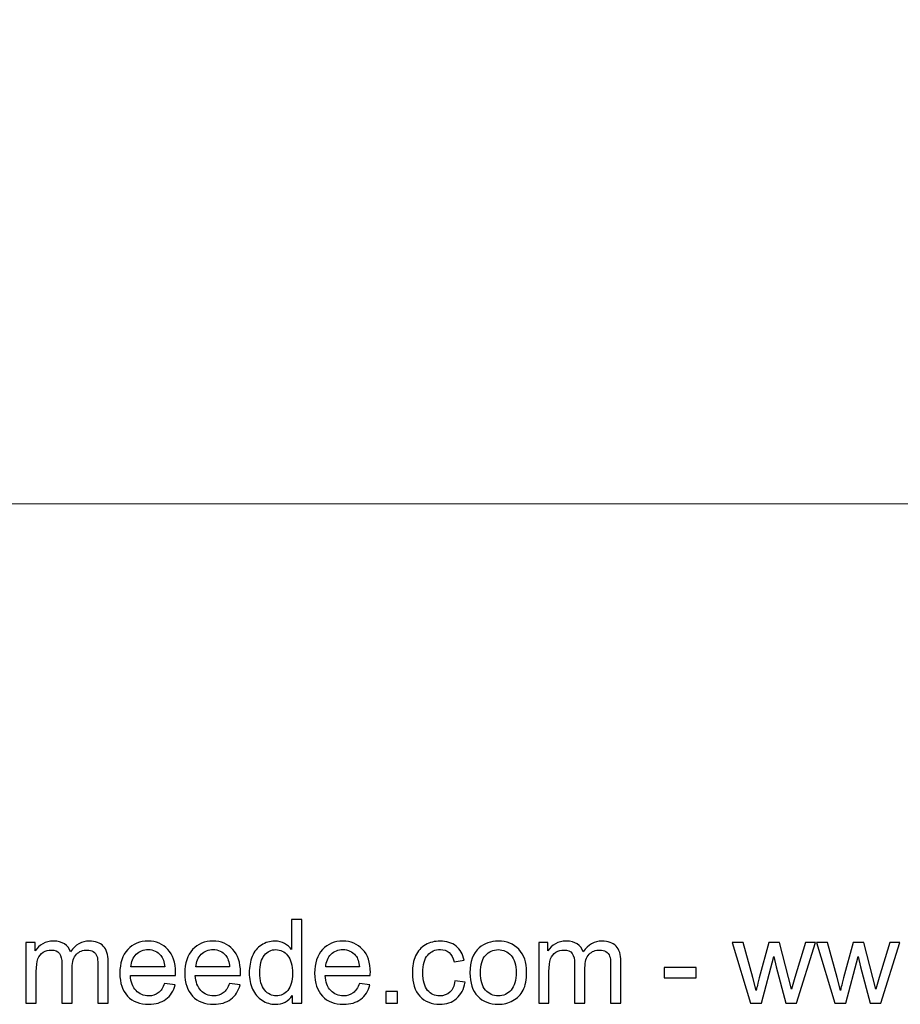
# Model space of a CAD drawing. Header units: millimetres. Extents: x -354 to 271, y -338 to 361.
# Tile 3 of 38: x -157 to -93, y -338 to -267. Entities that reach past the tile are written whole.
import ezdxf

# ---------------------------------------------------------------- set-up
doc = ezdxf.new("R2010")
doc.units = ezdxf.units.MM
doc.header["$MEASUREMENT"] = 0
doc.layers.add('Layer 1', color=7, linetype='Continuous')

msp = doc.modelspace()

# ---------------------------------------------------------------- linework, layer by layer
at = {"layer": 'Layer 1', "color": 175, "lineweight": 20}
msp.add_open_spline([(-353.4926, -301.8892), (-353.4926, -301.8892), (28.113, -301.8892), (28.113, -301.8892), (28.113, -301.8892), (28.113, -301.8892), (28.113, -51.8892), (28.113, -51.8892), (28.113, -51.8892), (28.113, -51.8892), (-353.4926, -51.8892), (-353.4926, -51.8892), (-353.4926, -51.8892), (-353.4926, -51.8892), (-353.4926, -301.8892), (-353.4926, -301.8892), (-353.4926, -301.8892), (-353.4926, -301.8892), (-353.4926, -301.8892), (-353.4926, -301.8892)], degree=3, knots=[0, 0, 0, 0, 0.1666667, 0.1666667, 0.1666667, 0.1666667, 0.3333333, 0.3333333, 0.3333333, 0.3333333, 0.5, 0.5, 0.5, 0.5, 0.6666667, 0.6666667, 0.6666667, 0.6666667, 1, 1, 1, 1], dxfattribs=at)
at = {"layer": 'Layer 1', "color": 250}
for points, knots in [([(-137.2412, -338.0874), (-137.2412, -338.0874), (-137.2412, -337.53), (-137.2412, -337.53), (-137.2412, -337.53), (-137.5191, -337.9632), (-137.9284, -338.1805), (-138.4688, -338.1805), (-138.4688, -338.1805), (-138.8188, -338.1805), (-139.1405, -338.0846), (-139.4326, -337.8913), (-139.4326, -337.8913), (-139.7261, -337.6993), (-139.9533, -337.4298), (-140.1156, -337.0855), (-140.1156, -337.0855), (-140.2765, -336.7398), (-140.3569, -336.3433), (-140.3569, -335.8945), (-140.3569, -335.8945), (-140.3569, -335.4571), (-140.2835, -335.0606), (-140.1382, -334.7035), (-140.1382, -334.7035), (-139.9914, -334.3479), (-139.7727, -334.0742), (-139.4806, -333.8851), (-139.4806, -333.8851), (-139.1899, -333.6946), (-138.8625, -333.6), (-138.5027, -333.6), (-138.5027, -333.6), (-138.2374, -333.6), (-138.0017, -333.6565), (-137.7957, -333.768), (-137.7957, -333.768), (-137.5897, -333.8795), (-137.4218, -334.0262), (-137.292, -334.2054), (-137.292, -334.2054), (-137.292, -334.2054), (-137.292, -332.0252), (-137.292, -332.0252), (-137.292, -332.0252), (-137.292, -332.0252), (-136.5469, -332.0252), (-136.5469, -332.0252), (-136.5469, -332.0252), (-136.5469, -332.0252), (-136.5469, -338.0874), (-136.5469, -338.0874), (-136.5469, -338.0874), (-136.5469, -338.0874), (-137.2412, -338.0874), (-137.2412, -338.0874)], [0, 0, 0, 0, 0.0666667, 0.0666667, 0.0666667, 0.0666667, 0.1333333, 0.1333333, 0.1333333, 0.1333333, 0.2, 0.2, 0.2, 0.2, 0.2666667, 0.2666667, 0.2666667, 0.2666667, 0.3333333, 0.3333333, 0.3333333, 0.3333333, 0.4, 0.4, 0.4, 0.4, 0.4666667, 0.4666667, 0.4666667, 0.4666667, 0.5333333, 0.5333333, 0.5333333, 0.5333333, 0.6, 0.6, 0.6, 0.6, 0.6666667, 0.6666667, 0.6666667, 0.6666667, 0.7333333, 0.7333333, 0.7333333, 0.7333333, 0.8, 0.8, 0.8, 0.8, 0.8666667, 0.8666667, 0.8666667, 0.8666667, 1, 1, 1, 1]), ([(-156.5481, -338.0874), (-156.5481, -338.0874), (-156.5481, -333.6932), (-156.5481, -333.6932), (-156.5481, -333.6932), (-156.5481, -333.6932), (-155.8792, -333.6932), (-155.8792, -333.6932), (-155.8792, -333.6932), (-155.8792, -333.6932), (-155.8792, -334.3141), (-155.8792, -334.3141), (-155.8792, -334.3141), (-155.7424, -334.0996), (-155.5589, -333.926), (-155.3303, -333.7962), (-155.3303, -333.7962), (-155.1017, -333.665), (-154.8421, -333.6), (-154.55, -333.6), (-154.55, -333.6), (-154.2254, -333.6), (-153.9587, -333.6678), (-153.7513, -333.8018), (-153.7513, -333.8018), (-153.5438, -333.9373), (-153.3971, -334.125), (-153.3124, -334.3677), (-153.3124, -334.3677), (-152.9625, -333.8555), (-152.5095, -333.6), (-151.9507, -333.6), (-151.9507, -333.6), (-151.5132, -333.6), (-151.176, -333.72), (-150.9417, -333.9613), (-150.9417, -333.9613), (-150.7061, -334.2026), (-150.5875, -334.5737), (-150.5875, -335.0747), (-150.5875, -335.0747), (-150.5875, -335.0747), (-150.5875, -338.0874), (-150.5875, -338.0874), (-150.5875, -338.0874), (-150.5875, -338.0874), (-151.3326, -338.0874), (-151.3326, -338.0874), (-151.3326, -338.0874), (-151.3326, -338.0874), (-151.3326, -335.3216), (-151.3326, -335.3216), (-151.3326, -335.3216), (-151.3326, -335.0253), (-151.358, -334.8108), (-151.406, -334.6796), (-151.406, -334.6796), (-151.454, -334.5483), (-151.5415, -334.4439), (-151.6699, -334.3635), (-151.6699, -334.3635), (-151.7969, -334.283), (-151.9464, -334.2435), (-152.1172, -334.2435), (-152.1172, -334.2435), (-152.4276, -334.2435), (-152.6845, -334.3465), (-152.8891, -334.5511), (-152.8891, -334.5511), (-153.0937, -334.7572), (-153.1953, -335.086), (-153.1953, -335.5375), (-153.1953, -335.5375), (-153.1953, -335.5375), (-153.1953, -338.0874), (-153.1953, -338.0874), (-153.1953, -338.0874), (-153.1953, -338.0874), (-153.9404, -338.0874), (-153.9404, -338.0874), (-153.9404, -338.0874), (-153.9404, -338.0874), (-153.9404, -335.2355), (-153.9404, -335.2355), (-153.9404, -335.2355), (-153.9404, -334.9053), (-154.001, -334.657), (-154.1224, -334.4919), (-154.1224, -334.4919), (-154.2437, -334.3268), (-154.4427, -334.2435), (-154.7179, -334.2435), (-154.7179, -334.2435), (-154.9267, -334.2435), (-155.12, -334.2986), (-155.2978, -334.4086), (-155.2978, -334.4086), (-155.4756, -334.5187), (-155.6041, -334.6796), (-155.6845, -334.8926), (-155.6845, -334.8926), (-155.7635, -335.1043), (-155.803, -335.4105), (-155.803, -335.8099), (-155.803, -335.8099), (-155.803, -335.8099), (-155.803, -338.0874), (-155.803, -338.0874), (-155.803, -338.0874), (-155.803, -338.0874), (-156.5481, -338.0874), (-156.5481, -338.0874)], [0, 0, 0, 0, 0.0344828, 0.0344828, 0.0344828, 0.0344828, 0.0689655, 0.0689655, 0.0689655, 0.0689655, 0.1034483, 0.1034483, 0.1034483, 0.1034483, 0.137931, 0.137931, 0.137931, 0.137931, 0.1724138, 0.1724138, 0.1724138, 0.1724138, 0.2068966, 0.2068966, 0.2068966, 0.2068966, 0.2413793, 0.2413793, 0.2413793, 0.2413793, 0.2758621, 0.2758621, 0.2758621, 0.2758621, 0.3103448, 0.3103448, 0.3103448, 0.3103448, 0.3448276, 0.3448276, 0.3448276, 0.3448276, 0.3793103, 0.3793103, 0.3793103, 0.3793103, 0.4137931, 0.4137931, 0.4137931, 0.4137931, 0.4482759, 0.4482759, 0.4482759, 0.4482759, 0.4827586, 0.4827586, 0.4827586, 0.4827586, 0.5172414, 0.5172414, 0.5172414, 0.5172414, 0.5517241, 0.5517241, 0.5517241, 0.5517241, 0.5862069, 0.5862069, 0.5862069, 0.5862069, 0.6206897, 0.6206897, 0.6206897, 0.6206897, 0.6551724, 0.6551724, 0.6551724, 0.6551724, 0.6896552, 0.6896552, 0.6896552, 0.6896552, 0.7241379, 0.7241379, 0.7241379, 0.7241379, 0.7586207, 0.7586207, 0.7586207, 0.7586207, 0.7931034, 0.7931034, 0.7931034, 0.7931034, 0.8275862, 0.8275862, 0.8275862, 0.8275862, 0.862069, 0.862069, 0.862069, 0.862069, 0.8965517, 0.8965517, 0.8965517, 0.8965517, 0.9310345, 0.9310345, 0.9310345, 0.9310345, 1, 1, 1, 1]), ([(-146.4981, -336.665), (-146.4981, -336.665), (-145.7276, -336.7666), (-145.7276, -336.7666), (-145.7276, -336.7666), (-145.8476, -337.2139), (-146.0719, -337.5625), (-146.3993, -337.8094), (-146.3993, -337.8094), (-146.7267, -338.0564), (-147.1444, -338.1805), (-147.6538, -338.1805), (-147.6538, -338.1805), (-148.2944, -338.1805), (-148.8024, -337.983), (-149.1778, -337.5879), (-149.1778, -337.5879), (-149.5532, -337.1942), (-149.7408, -336.6396), (-149.7408, -335.927), (-149.7408, -335.927), (-149.7408, -335.1904), (-149.5517, -334.6175), (-149.1722, -334.2111), (-149.1722, -334.2111), (-148.7926, -333.8032), (-148.3001, -333.6), (-147.6947, -333.6), (-147.6947, -333.6), (-147.1091, -333.6), (-146.6307, -333.799), (-146.2596, -334.1984), (-146.2596, -334.1984), (-145.8885, -334.5977), (-145.7022, -335.1593), (-145.7022, -335.8832), (-145.7022, -335.8832), (-145.7022, -335.927), (-145.7036, -335.9933), (-145.7064, -336.0808), (-145.7064, -336.0808), (-145.7064, -336.0808), (-148.9788, -336.0808), (-148.9788, -336.0808), (-148.9788, -336.0808), (-148.9506, -336.562), (-148.8151, -336.9317), (-148.5696, -337.1871), (-148.5696, -337.1871), (-148.3255, -337.4425), (-148.0193, -337.5709), (-147.6538, -337.5709), (-147.6538, -337.5709), (-147.3814, -337.5709), (-147.1486, -337.499), (-146.9567, -337.355), (-146.9567, -337.355), (-146.7634, -337.2111), (-146.611, -336.9811), (-146.4981, -336.665)], [0, 0, 0, 0, 0.0625, 0.0625, 0.0625, 0.0625, 0.125, 0.125, 0.125, 0.125, 0.1875, 0.1875, 0.1875, 0.1875, 0.25, 0.25, 0.25, 0.25, 0.3125, 0.3125, 0.3125, 0.3125, 0.375, 0.375, 0.375, 0.375, 0.4375, 0.4375, 0.4375, 0.4375, 0.5, 0.5, 0.5, 0.5, 0.5625, 0.5625, 0.5625, 0.5625, 0.625, 0.625, 0.625, 0.625, 0.6875, 0.6875, 0.6875, 0.6875, 0.75, 0.75, 0.75, 0.75, 0.8125, 0.8125, 0.8125, 0.8125, 0.875, 0.875, 0.875, 0.875, 1, 1, 1, 1]), ([(-141.7892, -336.665), (-141.7892, -336.665), (-141.0187, -336.7666), (-141.0187, -336.7666), (-141.0187, -336.7666), (-141.1387, -337.2139), (-141.363, -337.5625), (-141.6904, -337.8094), (-141.6904, -337.8094), (-142.0178, -338.0564), (-142.4355, -338.1805), (-142.9449, -338.1805), (-142.9449, -338.1805), (-143.5855, -338.1805), (-144.0935, -337.983), (-144.4689, -337.5879), (-144.4689, -337.5879), (-144.8443, -337.1942), (-145.0319, -336.6396), (-145.0319, -335.927), (-145.0319, -335.927), (-145.0319, -335.1904), (-144.8428, -334.6175), (-144.4633, -334.2111), (-144.4633, -334.2111), (-144.0837, -333.8032), (-143.5912, -333.6), (-142.9858, -333.6), (-142.9858, -333.6), (-142.4002, -333.6), (-141.9218, -333.799), (-141.5507, -334.1984), (-141.5507, -334.1984), (-141.1796, -334.5977), (-140.9933, -335.1593), (-140.9933, -335.8832), (-140.9933, -335.8832), (-140.9933, -335.927), (-140.9947, -335.9933), (-140.9975, -336.0808), (-140.9975, -336.0808), (-140.9975, -336.0808), (-144.2699, -336.0808), (-144.2699, -336.0808), (-144.2699, -336.0808), (-144.2417, -336.562), (-144.1062, -336.9317), (-143.8607, -337.1871), (-143.8607, -337.1871), (-143.6166, -337.4425), (-143.3104, -337.5709), (-142.9449, -337.5709), (-142.9449, -337.5709), (-142.6725, -337.5709), (-142.4397, -337.499), (-142.2478, -337.355), (-142.2478, -337.355), (-142.0545, -337.2111), (-141.9021, -336.9811), (-141.7892, -336.665)], [0, 0, 0, 0, 0.0625, 0.0625, 0.0625, 0.0625, 0.125, 0.125, 0.125, 0.125, 0.1875, 0.1875, 0.1875, 0.1875, 0.25, 0.25, 0.25, 0.25, 0.3125, 0.3125, 0.3125, 0.3125, 0.375, 0.375, 0.375, 0.375, 0.4375, 0.4375, 0.4375, 0.4375, 0.5, 0.5, 0.5, 0.5, 0.5625, 0.5625, 0.5625, 0.5625, 0.625, 0.625, 0.625, 0.625, 0.6875, 0.6875, 0.6875, 0.6875, 0.75, 0.75, 0.75, 0.75, 0.8125, 0.8125, 0.8125, 0.8125, 0.875, 0.875, 0.875, 0.875, 1, 1, 1, 1]), ([(-132.3714, -336.665), (-132.3714, -336.665), (-131.6009, -336.7666), (-131.6009, -336.7666), (-131.6009, -336.7666), (-131.7209, -337.2139), (-131.9452, -337.5625), (-132.2726, -337.8094), (-132.2726, -337.8094), (-132.6, -338.0564), (-133.0177, -338.1805), (-133.5271, -338.1805), (-133.5271, -338.1805), (-134.1677, -338.1805), (-134.6757, -337.983), (-135.0511, -337.5879), (-135.0511, -337.5879), (-135.4265, -337.1942), (-135.6141, -336.6396), (-135.6141, -335.927), (-135.6141, -335.927), (-135.6141, -335.1904), (-135.425, -334.6175), (-135.0455, -334.2111), (-135.0455, -334.2111), (-134.6659, -333.8032), (-134.1734, -333.6), (-133.568, -333.6), (-133.568, -333.6), (-132.9824, -333.6), (-132.504, -333.799), (-132.1329, -334.1984), (-132.1329, -334.1984), (-131.7618, -334.5977), (-131.5755, -335.1593), (-131.5755, -335.8832), (-131.5755, -335.8832), (-131.5755, -335.927), (-131.5769, -335.9933), (-131.5797, -336.0808), (-131.5797, -336.0808), (-131.5797, -336.0808), (-134.8521, -336.0808), (-134.8521, -336.0808), (-134.8521, -336.0808), (-134.8239, -336.562), (-134.6884, -336.9317), (-134.4429, -337.1871), (-134.4429, -337.1871), (-134.1988, -337.4425), (-133.8926, -337.5709), (-133.5271, -337.5709), (-133.5271, -337.5709), (-133.2547, -337.5709), (-133.0219, -337.499), (-132.83, -337.355), (-132.83, -337.355), (-132.6367, -337.2111), (-132.4843, -336.9811), (-132.3714, -336.665)], [0, 0, 0, 0, 0.0625, 0.0625, 0.0625, 0.0625, 0.125, 0.125, 0.125, 0.125, 0.1875, 0.1875, 0.1875, 0.1875, 0.25, 0.25, 0.25, 0.25, 0.3125, 0.3125, 0.3125, 0.3125, 0.375, 0.375, 0.375, 0.375, 0.4375, 0.4375, 0.4375, 0.4375, 0.5, 0.5, 0.5, 0.5, 0.5625, 0.5625, 0.5625, 0.5625, 0.625, 0.625, 0.625, 0.625, 0.6875, 0.6875, 0.6875, 0.6875, 0.75, 0.75, 0.75, 0.75, 0.8125, 0.8125, 0.8125, 0.8125, 0.875, 0.875, 0.875, 0.875, 1, 1, 1, 1]), ([(-125.4372, -336.4787), (-125.4372, -336.4787), (-124.7091, -336.5803), (-124.7091, -336.5803), (-124.7091, -336.5803), (-124.7895, -337.0813), (-124.9927, -337.4722), (-125.3215, -337.7558), (-125.3215, -337.7558), (-125.6503, -338.0394), (-126.0553, -338.1805), (-126.5336, -338.1805), (-126.5336, -338.1805), (-127.1333, -338.1805), (-127.616, -337.9844), (-127.98, -337.5921), (-127.98, -337.5921), (-128.3455, -337.1998), (-128.5275, -336.6382), (-128.5275, -335.9072), (-128.5275, -335.9072), (-128.5275, -335.4331), (-128.4485, -335.0196), (-128.2919, -334.664), (-128.2919, -334.664), (-128.1352, -334.3098), (-127.8968, -334.0431), (-127.575, -333.8668), (-127.575, -333.8668), (-127.2547, -333.6889), (-126.9062, -333.6), (-126.528, -333.6), (-126.528, -333.6), (-126.0524, -333.6), (-125.6616, -333.72), (-125.3596, -333.9613), (-125.3596, -333.9613), (-125.0562, -334.2026), (-124.8615, -334.5455), (-124.7768, -334.9886), (-124.7768, -334.9886), (-124.7768, -334.9886), (-125.4965, -335.0987), (-125.4965, -335.0987), (-125.4965, -335.0987), (-125.5656, -334.8037), (-125.687, -334.5822), (-125.8633, -334.4326), (-125.8633, -334.4326), (-126.0383, -334.2844), (-126.25, -334.2097), (-126.4983, -334.2097), (-126.4983, -334.2097), (-126.8737, -334.2097), (-127.1785, -334.3437), (-127.4142, -334.6118), (-127.4142, -334.6118), (-127.6484, -334.8813), (-127.7655, -335.3047), (-127.7655, -335.8861), (-127.7655, -335.8861), (-127.7655, -336.4759), (-127.6526, -336.9035), (-127.4269, -337.1702), (-127.4269, -337.1702), (-127.1997, -337.4369), (-126.9047, -337.5709), (-126.5421, -337.5709), (-126.5421, -337.5709), (-126.2486, -337.5709), (-126.0045, -337.482), (-125.8097, -337.3028), (-125.8097, -337.3028), (-125.6136, -337.125), (-125.4894, -336.8499), (-125.4372, -336.4787)], [0, 0, 0, 0, 0.05, 0.05, 0.05, 0.05, 0.1, 0.1, 0.1, 0.1, 0.15, 0.15, 0.15, 0.15, 0.2, 0.2, 0.2, 0.2, 0.25, 0.25, 0.25, 0.25, 0.3, 0.3, 0.3, 0.3, 0.35, 0.35, 0.35, 0.35, 0.4, 0.4, 0.4, 0.4, 0.45, 0.45, 0.45, 0.45, 0.5, 0.5, 0.5, 0.5, 0.55, 0.55, 0.55, 0.55, 0.6, 0.6, 0.6, 0.6, 0.65, 0.65, 0.65, 0.65, 0.7, 0.7, 0.7, 0.7, 0.75, 0.75, 0.75, 0.75, 0.8, 0.8, 0.8, 0.8, 0.85, 0.85, 0.85, 0.85, 0.9, 0.9, 0.9, 0.9, 1, 1, 1, 1]), ([(-124.3534, -335.8903), (-124.3534, -335.0789), (-124.1276, -334.4778), (-123.6747, -334.0869), (-123.6747, -334.0869), (-123.2979, -333.7623), (-122.8364, -333.6), (-122.2932, -333.6), (-122.2932, -333.6), (-121.6906, -333.6), (-121.1967, -333.7976), (-120.8129, -334.1927), (-120.8129, -334.1927), (-120.4305, -334.5864), (-120.2386, -335.1325), (-120.2386, -335.8282), (-120.2386, -335.8282), (-120.2386, -336.3926), (-120.3232, -336.8357), (-120.4926, -337.1589), (-120.4926, -337.1589), (-120.6619, -337.482), (-120.9089, -337.7332), (-121.2334, -337.9124), (-121.2334, -337.9124), (-121.5566, -338.0916), (-121.9108, -338.1805), (-122.2932, -338.1805), (-122.2932, -338.1805), (-122.9084, -338.1805), (-123.4051, -337.9844), (-123.7847, -337.5907), (-123.7847, -337.5907), (-124.1643, -337.197), (-124.3534, -336.6297), (-124.3534, -335.8903)], [0, 0, 0, 0, 0.1, 0.1, 0.1, 0.1, 0.2, 0.2, 0.2, 0.2, 0.3, 0.3, 0.3, 0.3, 0.4, 0.4, 0.4, 0.4, 0.5, 0.5, 0.5, 0.5, 0.6, 0.6, 0.6, 0.6, 0.7, 0.7, 0.7, 0.7, 0.8, 0.8, 0.8, 0.8, 1, 1, 1, 1]), ([(-119.3651, -338.0874), (-119.3651, -338.0874), (-119.3651, -333.6932), (-119.3651, -333.6932), (-119.3651, -333.6932), (-119.3651, -333.6932), (-118.6962, -333.6932), (-118.6962, -333.6932), (-118.6962, -333.6932), (-118.6962, -333.6932), (-118.6962, -334.3141), (-118.6962, -334.3141), (-118.6962, -334.3141), (-118.5594, -334.0996), (-118.3759, -333.926), (-118.1473, -333.7962), (-118.1473, -333.7962), (-117.9187, -333.665), (-117.6591, -333.6), (-117.367, -333.6), (-117.367, -333.6), (-117.0424, -333.6), (-116.7757, -333.6678), (-116.5683, -333.8018), (-116.5683, -333.8018), (-116.3608, -333.9373), (-116.2141, -334.125), (-116.1294, -334.3677), (-116.1294, -334.3677), (-115.7795, -333.8555), (-115.3265, -333.6), (-114.7677, -333.6), (-114.7677, -333.6), (-114.3302, -333.6), (-113.993, -333.72), (-113.7587, -333.9613), (-113.7587, -333.9613), (-113.5231, -334.2026), (-113.4045, -334.5737), (-113.4045, -335.0747), (-113.4045, -335.0747), (-113.4045, -335.0747), (-113.4045, -338.0874), (-113.4045, -338.0874), (-113.4045, -338.0874), (-113.4045, -338.0874), (-114.1496, -338.0874), (-114.1496, -338.0874), (-114.1496, -338.0874), (-114.1496, -338.0874), (-114.1496, -335.3216), (-114.1496, -335.3216), (-114.1496, -335.3216), (-114.1496, -335.0253), (-114.175, -334.8108), (-114.223, -334.6796), (-114.223, -334.6796), (-114.271, -334.5483), (-114.3585, -334.4439), (-114.4869, -334.3635), (-114.4869, -334.3635), (-114.6139, -334.283), (-114.7634, -334.2435), (-114.9342, -334.2435), (-114.9342, -334.2435), (-115.2446, -334.2435), (-115.5015, -334.3465), (-115.7061, -334.5511), (-115.7061, -334.5511), (-115.9107, -334.7572), (-116.0123, -335.086), (-116.0123, -335.5375), (-116.0123, -335.5375), (-116.0123, -335.5375), (-116.0123, -338.0874), (-116.0123, -338.0874), (-116.0123, -338.0874), (-116.0123, -338.0874), (-116.7574, -338.0874), (-116.7574, -338.0874), (-116.7574, -338.0874), (-116.7574, -338.0874), (-116.7574, -335.2355), (-116.7574, -335.2355), (-116.7574, -335.2355), (-116.7574, -334.9053), (-116.818, -334.657), (-116.9394, -334.4919), (-116.9394, -334.4919), (-117.0607, -334.3268), (-117.2597, -334.2435), (-117.5349, -334.2435), (-117.5349, -334.2435), (-117.7437, -334.2435), (-117.937, -334.2986), (-118.1148, -334.4086), (-118.1148, -334.4086), (-118.2926, -334.5187), (-118.4211, -334.6796), (-118.5015, -334.8926), (-118.5015, -334.8926), (-118.5805, -335.1043), (-118.62, -335.4105), (-118.62, -335.8099), (-118.62, -335.8099), (-118.62, -335.8099), (-118.62, -338.0874), (-118.62, -338.0874), (-118.62, -338.0874), (-118.62, -338.0874), (-119.3651, -338.0874), (-119.3651, -338.0874)], [0, 0, 0, 0, 0.0344828, 0.0344828, 0.0344828, 0.0344828, 0.0689655, 0.0689655, 0.0689655, 0.0689655, 0.1034483, 0.1034483, 0.1034483, 0.1034483, 0.137931, 0.137931, 0.137931, 0.137931, 0.1724138, 0.1724138, 0.1724138, 0.1724138, 0.2068966, 0.2068966, 0.2068966, 0.2068966, 0.2413793, 0.2413793, 0.2413793, 0.2413793, 0.2758621, 0.2758621, 0.2758621, 0.2758621, 0.3103448, 0.3103448, 0.3103448, 0.3103448, 0.3448276, 0.3448276, 0.3448276, 0.3448276, 0.3793103, 0.3793103, 0.3793103, 0.3793103, 0.4137931, 0.4137931, 0.4137931, 0.4137931, 0.4482759, 0.4482759, 0.4482759, 0.4482759, 0.4827586, 0.4827586, 0.4827586, 0.4827586, 0.5172414, 0.5172414, 0.5172414, 0.5172414, 0.5517241, 0.5517241, 0.5517241, 0.5517241, 0.5862069, 0.5862069, 0.5862069, 0.5862069, 0.6206897, 0.6206897, 0.6206897, 0.6206897, 0.6551724, 0.6551724, 0.6551724, 0.6551724, 0.6896552, 0.6896552, 0.6896552, 0.6896552, 0.7241379, 0.7241379, 0.7241379, 0.7241379, 0.7586207, 0.7586207, 0.7586207, 0.7586207, 0.7931034, 0.7931034, 0.7931034, 0.7931034, 0.8275862, 0.8275862, 0.8275862, 0.8275862, 0.862069, 0.862069, 0.862069, 0.862069, 0.8965517, 0.8965517, 0.8965517, 0.8965517, 0.9310345, 0.9310345, 0.9310345, 0.9310345, 1, 1, 1, 1]), ([(-103.9981, -338.0874), (-103.9981, -338.0874), (-105.3259, -333.6932), (-105.3259, -333.6932), (-105.3259, -333.6932), (-105.3259, -333.6932), (-104.547, -333.6932), (-104.547, -333.6932), (-104.547, -333.6932), (-104.547, -333.6932), (-103.8457, -336.229), (-103.8457, -336.229), (-103.8457, -336.229), (-103.8457, -336.229), (-103.5973, -337.173), (-103.5973, -337.173), (-103.5973, -337.173), (-103.5874, -337.1264), (-103.5112, -336.8245), (-103.3701, -336.2671), (-103.3701, -336.2671), (-103.3701, -336.2671), (-102.6744, -333.6932), (-102.6744, -333.6932), (-102.6744, -333.6932), (-102.6744, -333.6932), (-101.911, -333.6932), (-101.911, -333.6932), (-101.911, -333.6932), (-101.911, -333.6932), (-101.2492, -336.2445), (-101.2492, -336.2445), (-101.2492, -336.2445), (-101.2492, -336.2445), (-101.0333, -337.0813), (-101.0333, -337.0813), (-101.0333, -337.0813), (-101.0333, -337.0813), (-100.7807, -336.2332), (-100.7807, -336.2332), (-100.7807, -336.2332), (-100.7807, -336.2332), (-100.0215, -333.6932), (-100.0215, -333.6932), (-100.0215, -333.6932), (-100.0215, -333.6932), (-99.2976, -333.6932), (-99.2976, -333.6932), (-99.2976, -333.6932), (-99.2976, -333.6932), (-100.6763, -338.0874), (-100.6763, -338.0874), (-100.6763, -338.0874), (-100.6763, -338.0874), (-101.4468, -338.0874), (-101.4468, -338.0874), (-101.4468, -338.0874), (-101.4468, -338.0874), (-102.1439, -335.4585), (-102.1439, -335.4585), (-102.1439, -335.4585), (-102.1439, -335.4585), (-102.3203, -334.7064), (-102.3203, -334.7064), (-102.3203, -334.7064), (-102.3203, -334.7064), (-103.2093, -338.0874), (-103.2093, -338.0874), (-103.2093, -338.0874), (-103.2093, -338.0874), (-103.9981, -338.0874), (-103.9981, -338.0874)], [0, 0, 0, 0, 0.0526316, 0.0526316, 0.0526316, 0.0526316, 0.1052632, 0.1052632, 0.1052632, 0.1052632, 0.1578947, 0.1578947, 0.1578947, 0.1578947, 0.2105263, 0.2105263, 0.2105263, 0.2105263, 0.2631579, 0.2631579, 0.2631579, 0.2631579, 0.3157895, 0.3157895, 0.3157895, 0.3157895, 0.3684211, 0.3684211, 0.3684211, 0.3684211, 0.4210526, 0.4210526, 0.4210526, 0.4210526, 0.4736842, 0.4736842, 0.4736842, 0.4736842, 0.5263158, 0.5263158, 0.5263158, 0.5263158, 0.5789474, 0.5789474, 0.5789474, 0.5789474, 0.6315789, 0.6315789, 0.6315789, 0.6315789, 0.6842105, 0.6842105, 0.6842105, 0.6842105, 0.7368421, 0.7368421, 0.7368421, 0.7368421, 0.7894737, 0.7894737, 0.7894737, 0.7894737, 0.8421053, 0.8421053, 0.8421053, 0.8421053, 0.8947368, 0.8947368, 0.8947368, 0.8947368, 1, 1, 1, 1]), ([(-97.8837, -338.0874), (-97.8837, -338.0874), (-99.2115, -333.6932), (-99.2115, -333.6932), (-99.2115, -333.6932), (-99.2115, -333.6932), (-98.4326, -333.6932), (-98.4326, -333.6932), (-98.4326, -333.6932), (-98.4326, -333.6932), (-97.7313, -336.229), (-97.7313, -336.229), (-97.7313, -336.229), (-97.7313, -336.229), (-97.4829, -337.173), (-97.4829, -337.173), (-97.4829, -337.173), (-97.473, -337.1264), (-97.3968, -336.8245), (-97.2557, -336.2671), (-97.2557, -336.2671), (-97.2557, -336.2671), (-96.56, -333.6932), (-96.56, -333.6932), (-96.56, -333.6932), (-96.56, -333.6932), (-95.7966, -333.6932), (-95.7966, -333.6932), (-95.7966, -333.6932), (-95.7966, -333.6932), (-95.1348, -336.2445), (-95.1348, -336.2445), (-95.1348, -336.2445), (-95.1348, -336.2445), (-94.9189, -337.0813), (-94.9189, -337.0813), (-94.9189, -337.0813), (-94.9189, -337.0813), (-94.6663, -336.2332), (-94.6663, -336.2332), (-94.6663, -336.2332), (-94.6663, -336.2332), (-93.9071, -333.6932), (-93.9071, -333.6932), (-93.9071, -333.6932), (-93.9071, -333.6932), (-93.1832, -333.6932), (-93.1832, -333.6932), (-93.1832, -333.6932), (-93.1832, -333.6932), (-94.5619, -338.0874), (-94.5619, -338.0874), (-94.5619, -338.0874), (-94.5619, -338.0874), (-95.3324, -338.0874), (-95.3324, -338.0874), (-95.3324, -338.0874), (-95.3324, -338.0874), (-96.0295, -335.4585), (-96.0295, -335.4585), (-96.0295, -335.4585), (-96.0295, -335.4585), (-96.2059, -334.7064), (-96.2059, -334.7064), (-96.2059, -334.7064), (-96.2059, -334.7064), (-97.0949, -338.0874), (-97.0949, -338.0874), (-97.0949, -338.0874), (-97.0949, -338.0874), (-97.8837, -338.0874), (-97.8837, -338.0874)], [0, 0, 0, 0, 0.0526316, 0.0526316, 0.0526316, 0.0526316, 0.1052632, 0.1052632, 0.1052632, 0.1052632, 0.1578947, 0.1578947, 0.1578947, 0.1578947, 0.2105263, 0.2105263, 0.2105263, 0.2105263, 0.2631579, 0.2631579, 0.2631579, 0.2631579, 0.3157895, 0.3157895, 0.3157895, 0.3157895, 0.3684211, 0.3684211, 0.3684211, 0.3684211, 0.4210526, 0.4210526, 0.4210526, 0.4210526, 0.4736842, 0.4736842, 0.4736842, 0.4736842, 0.5263158, 0.5263158, 0.5263158, 0.5263158, 0.5789474, 0.5789474, 0.5789474, 0.5789474, 0.6315789, 0.6315789, 0.6315789, 0.6315789, 0.6842105, 0.6842105, 0.6842105, 0.6842105, 0.7368421, 0.7368421, 0.7368421, 0.7368421, 0.7894737, 0.7894737, 0.7894737, 0.7894737, 0.8421053, 0.8421053, 0.8421053, 0.8421053, 0.8947368, 0.8947368, 0.8947368, 0.8947368, 1, 1, 1, 1]), ([(-148.9365, -335.4712), (-148.9365, -335.4712), (-146.4896, -335.4712), (-146.4896, -335.4712), (-146.4896, -335.4712), (-146.5221, -335.1015), (-146.6166, -334.8249), (-146.7704, -334.64), (-146.7704, -334.64), (-147.0061, -334.3536), (-147.3137, -334.2097), (-147.6905, -334.2097), (-147.6905, -334.2097), (-148.032, -334.2097), (-148.3184, -334.324), (-148.5513, -334.5526), (-148.5513, -334.5526), (-148.7827, -334.7812), (-148.9111, -335.0874), (-148.9365, -335.4712)], [0, 0, 0, 0, 0.1666667, 0.1666667, 0.1666667, 0.1666667, 0.3333333, 0.3333333, 0.3333333, 0.3333333, 0.5, 0.5, 0.5, 0.5, 0.6666667, 0.6666667, 0.6666667, 0.6666667, 1, 1, 1, 1]), ([(-144.2276, -335.4712), (-144.2276, -335.4712), (-141.7807, -335.4712), (-141.7807, -335.4712), (-141.7807, -335.4712), (-141.8132, -335.1015), (-141.9077, -334.8249), (-142.0615, -334.64), (-142.0615, -334.64), (-142.2972, -334.3536), (-142.6048, -334.2097), (-142.9816, -334.2097), (-142.9816, -334.2097), (-143.3231, -334.2097), (-143.6095, -334.324), (-143.8424, -334.5526), (-143.8424, -334.5526), (-144.0738, -334.7812), (-144.2022, -335.0874), (-144.2276, -335.4712)], [0, 0, 0, 0, 0.1666667, 0.1666667, 0.1666667, 0.1666667, 0.3333333, 0.3333333, 0.3333333, 0.3333333, 0.5, 0.5, 0.5, 0.5, 0.6666667, 0.6666667, 0.6666667, 0.6666667, 1, 1, 1, 1]), ([(-139.5949, -335.8959), (-139.5949, -336.4576), (-139.4764, -336.8767), (-139.2379, -337.1547), (-139.2379, -337.1547), (-139.0008, -337.4326), (-138.72, -337.5709), (-138.3969, -337.5709), (-138.3969, -337.5709), (-138.0709, -337.5709), (-137.7943, -337.4383), (-137.5657, -337.173), (-137.5657, -337.173), (-137.3385, -336.9077), (-137.2242, -336.5027), (-137.2242, -335.958), (-137.2242, -335.958), (-137.2242, -335.3597), (-137.3399, -334.9194), (-137.5728, -334.6386), (-137.5728, -334.6386), (-137.8042, -334.3578), (-138.0906, -334.2181), (-138.4307, -334.2181), (-138.4307, -334.2181), (-138.7623, -334.2181), (-139.0389, -334.3522), (-139.2619, -334.6217), (-139.2619, -334.6217), (-139.4834, -334.8912), (-139.5949, -335.316), (-139.5949, -335.8959)], [0, 0, 0, 0, 0.1111111, 0.1111111, 0.1111111, 0.1111111, 0.2222222, 0.2222222, 0.2222222, 0.2222222, 0.3333333, 0.3333333, 0.3333333, 0.3333333, 0.4444444, 0.4444444, 0.4444444, 0.4444444, 0.5555556, 0.5555556, 0.5555556, 0.5555556, 0.6666667, 0.6666667, 0.6666667, 0.6666667, 0.7777778, 0.7777778, 0.7777778, 0.7777778, 1, 1, 1, 1]), ([(-134.8098, -335.4712), (-134.8098, -335.4712), (-132.3629, -335.4712), (-132.3629, -335.4712), (-132.3629, -335.4712), (-132.3954, -335.1015), (-132.4899, -334.8249), (-132.6437, -334.64), (-132.6437, -334.64), (-132.8794, -334.3536), (-133.187, -334.2097), (-133.5638, -334.2097), (-133.5638, -334.2097), (-133.9053, -334.2097), (-134.1917, -334.324), (-134.4246, -334.5526), (-134.4246, -334.5526), (-134.656, -334.7812), (-134.7844, -335.0874), (-134.8098, -335.4712)], [0, 0, 0, 0, 0.1666667, 0.1666667, 0.1666667, 0.1666667, 0.3333333, 0.3333333, 0.3333333, 0.3333333, 0.5, 0.5, 0.5, 0.5, 0.6666667, 0.6666667, 0.6666667, 0.6666667, 1, 1, 1, 1]), ([(-123.5914, -335.8917), (-123.5914, -336.4533), (-123.4686, -336.8738), (-123.2231, -337.1518), (-123.2231, -337.1518), (-122.9761, -337.4312), (-122.6671, -337.5709), (-122.2932, -337.5709), (-122.2932, -337.5709), (-121.9235, -337.5709), (-121.6158, -337.4312), (-121.3689, -337.1504), (-121.3689, -337.1504), (-121.1234, -336.8696), (-121.0006, -336.442), (-121.0006, -335.8677), (-121.0006, -335.8677), (-121.0006, -335.3258), (-121.1248, -334.9152), (-121.3717, -334.6372), (-121.3717, -334.6372), (-121.6187, -334.3578), (-121.9263, -334.2181), (-122.2932, -334.2181), (-122.2932, -334.2181), (-122.6671, -334.2181), (-122.9761, -334.3564), (-123.2231, -334.6344), (-123.2231, -334.6344), (-123.4686, -334.9124), (-123.5914, -335.3315), (-123.5914, -335.8917)], [0, 0, 0, 0, 0.1111111, 0.1111111, 0.1111111, 0.1111111, 0.2222222, 0.2222222, 0.2222222, 0.2222222, 0.3333333, 0.3333333, 0.3333333, 0.3333333, 0.4444444, 0.4444444, 0.4444444, 0.4444444, 0.5555556, 0.5555556, 0.5555556, 0.5555556, 0.6666667, 0.6666667, 0.6666667, 0.6666667, 0.7777778, 0.7777778, 0.7777778, 0.7777778, 1, 1, 1, 1]), ([(-110.2563, -336.2671), (-110.2563, -336.2671), (-110.2563, -335.522), (-110.2563, -335.522), (-110.2563, -335.522), (-110.2563, -335.522), (-107.9534, -335.522), (-107.9534, -335.522), (-107.9534, -335.522), (-107.9534, -335.522), (-107.9534, -336.2671), (-107.9534, -336.2671), (-107.9534, -336.2671), (-107.9534, -336.2671), (-110.2563, -336.2671), (-110.2563, -336.2671)], [0, 0, 0, 0, 0.2, 0.2, 0.2, 0.2, 0.4, 0.4, 0.4, 0.4, 0.6, 0.6, 0.6, 0.6, 1, 1, 1, 1]), ([(-130.448, -338.0874), (-130.448, -338.0874), (-130.448, -337.2407), (-130.448, -337.2407), (-130.448, -337.2407), (-130.448, -337.2407), (-129.6014, -337.2407), (-129.6014, -337.2407), (-129.6014, -337.2407), (-129.6014, -337.2407), (-129.6014, -338.0874), (-129.6014, -338.0874), (-129.6014, -338.0874), (-129.6014, -338.0874), (-130.448, -338.0874), (-130.448, -338.0874)], [0, 0, 0, 0, 0.2, 0.2, 0.2, 0.2, 0.4, 0.4, 0.4, 0.4, 0.6, 0.6, 0.6, 0.6, 1, 1, 1, 1])]:
    msp.add_open_spline(points, degree=3, knots=knots, dxfattribs=at)

doc.saveas('drawing.dxf')
